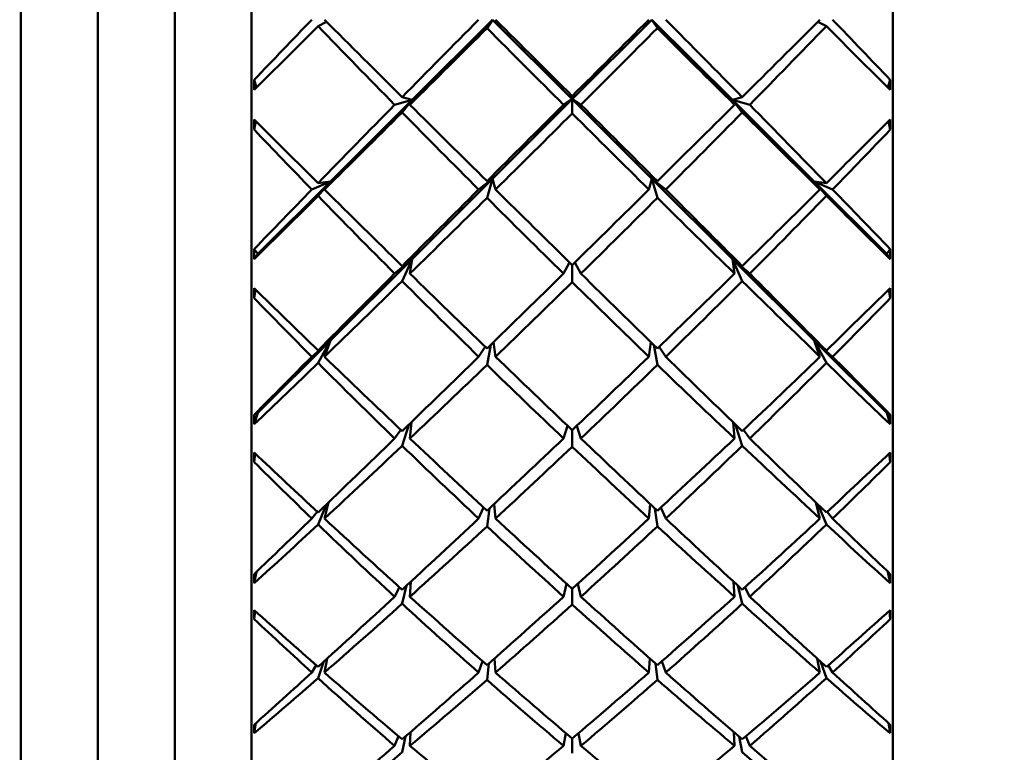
# Model space of a CAD drawing. Header units: inches. Extents: x 0.1 to 17, y 0.3 to 10.7.
# Tile 23 of 74: x 2.864 to 3.184, y 7.795 to 8.033. Entities that reach past the tile are written whole.
import ezdxf

# ---------------------------------------------------------------- set-up
doc = ezdxf.new("R2010")
doc.units = ezdxf.units.IN
doc.header["$LTSCALE"] = 0.5
doc.header["$MEASUREMENT"] = 0
doc.layers.add('Dimension (ANSI)', color=7, linetype='Continuous', lineweight=25)
doc.layers.add('Visible (ANSI)', color=7, linetype='Continuous', lineweight=50)
doc.styles.add('Note Text (ANSI)', font='tahoma.ttf')
doc.dimstyles.new('Default (ANSI)', dxfattribs={"dimscale": 0.5, "dimtxt": 0.12, "dimasz": 0.098425, "dimexe": 0.125, "dimexo": 0.0625, "dimgap": 0.031496, "dimtad": 0, "dimtih": 1, "dimtoh": 1, "dimrnd": 1e-08, "dimzin": 4, "dimdsep": 46, "dimtxsty": 'Note Text (ANSI)', "dimcen": 0.09, "dimdle": 0.393701, "dimclrd": 256, "dimclre": 256, "dimclrt": 256, "dimadec": 0, "dimazin": 1, "dimtfac": 1, "dimtofl": 0, "dimtmove": 0, "dimatfit": 3, "dimfxl": 1, "dimtolj": 1, "dimtzin": 4, "dimlwd": -1, "dimlwe": -1, "dimarcsym": 0})

# ---------------------------------------------------------------- blocks, each defined once
blk = doc.blocks.new('*D7')
at = {"layer": 'Defpoints', "color": 0, "transparency": 16777216}
for p in [(4.8545, 9.03316), (0.74372, 7.03316), (4.8545, 7.03316)]:
    blk.add_point(p, dxfattribs=at)
at = {"layer": 'Dimension (ANSI)', "transparency": 16777216}
for p, q in [((4.82325, 9.03316), (0.68122, 9.03316)), ((0.74372, 8.98394), (0.74372, 8.08015)), ((0.74372, 7.08237), (0.74372, 7.98616)), ((4.82325, 7.03316), (0.68122, 7.03316))]:
    blk.add_line(p, q, dxfattribs=at)
for points in [[(0.73552, 8.98394), (0.75192, 8.98394), (0.74372, 9.03316)], [(0.73552, 7.08237), (0.75192, 7.08237), (0.74372, 7.03316)]]:
    blk.add_solid(points, dxfattribs=at)
at = {"layer": 'Dimension (ANSI)', "transparency": 16777216, "insert": (0.66752, 8.06441), "char_height": 0.06, "attachment_point": 1, "style": 'Note Text (ANSI)'}
blk.add_mtext('\\A1;2.00', dxfattribs=at)

msp = doc.modelspace()

# ---------------------------------------------------------------- linework, layer by layer
at = {"layer": 'Visible (ANSI)'}
for p, q in [((2.86424, 7.59221), (2.86424, 8.4741)), ((2.93924, 7.59221), (2.93924, 8.4741)), ((3.1478, 7.59221), (3.1478, 8.4741)), ((2.88924, 7.61721), (2.88924, 8.4491)), ((2.91424, 7.61721), (2.91424, 8.4491)), ((2.96361, 8.0325), (2.96086, 8.03106)), ((2.99143, 8.00706), (3.01758, 8.03316)), ((3.01758, 8.03316), (3.01582, 8.03041)), ((3.01758, 8.03316), (3.04352, 8.00727)), ((3.06946, 8.03316), (3.04352, 8.00727)), ((3.09561, 8.00706), (3.06946, 8.03316)), ((3.07122, 8.03041), (3.06946, 8.03316)), ((3.12618, 8.03106), (3.12343, 8.0325)), ((2.94088, 8.01106), (2.94007, 8.01356)), ((3.14616, 8.01106), (3.14697, 8.01356)), ((2.96486, 7.98055), (2.99143, 8.00706)), ((2.98577, 8.00547), (2.99143, 8.00706)), ((2.99143, 8.00706), (2.98823, 8.00797)), ((2.99143, 8.00706), (2.98823, 8.00297)), ((2.99074, 8.00547), (2.99143, 8.00706)), ((3.01758, 7.98137), (3.04352, 8.00727)), ((3.04352, 8.00727), (3.04069, 8.00547)), ((3.04352, 8.00727), (3.04352, 8.00829)), ((3.04352, 8.00727), (3.04635, 8.00547)), ((3.06946, 7.98137), (3.04352, 8.00727)), ((3.04352, 8.00727), (3.04352, 8.00265)), ((3.09882, 8.00797), (3.09561, 8.00706)), ((3.09561, 8.00706), (3.10127, 8.00547)), ((3.12218, 7.98055), (3.09561, 8.00706)), ((3.09561, 8.00706), (3.0963, 8.00547)), ((3.09882, 8.00297), (3.09561, 8.00706)), ((2.94064, 8.00013), (2.94007, 7.99739)), ((3.1464, 8.00013), (3.14697, 7.99739)), ((2.94124, 7.95697), (2.96486, 7.98055)), ((2.95884, 7.97789), (2.96486, 7.98055)), ((2.96486, 7.98055), (2.96086, 7.97582)), ((2.96486, 7.98055), (2.96086, 7.97997)), ((2.96295, 7.97789), (2.96486, 7.98055)), ((2.99143, 7.95528), (3.01758, 7.98137)), ((3.01309, 7.97789), (3.01758, 7.98137)), ((3.01758, 7.98137), (3.01582, 7.98062)), ((3.01758, 7.98137), (3.01582, 7.97517)), ((3.01858, 7.97789), (3.01758, 7.98137)), ((3.06946, 7.98137), (3.06847, 7.97789)), ((3.07122, 7.98062), (3.06946, 7.98137)), ((3.06946, 7.98137), (3.07395, 7.97789)), ((3.09561, 7.95528), (3.06946, 7.98137)), ((3.07122, 7.97517), (3.06946, 7.98137)), ((3.12618, 7.97997), (3.12218, 7.98055)), ((3.12218, 7.98055), (3.1282, 7.97789)), ((3.1458, 7.95697), (3.12218, 7.98055)), ((3.12618, 7.97582), (3.12218, 7.98055)), ((3.12218, 7.98055), (3.12409, 7.97789)), ((2.94124, 7.95697), (2.94007, 7.9585)), ((3.1458, 7.95697), (3.14697, 7.9585)), ((2.94124, 7.95697), (2.94013, 7.95529)), ((2.96486, 7.92876), (2.99143, 7.95528)), ((2.98577, 7.95053), (2.99143, 7.95528)), ((2.99143, 7.95528), (2.98823, 7.95299)), ((2.99143, 7.95528), (2.98823, 7.94807)), ((2.99074, 7.95053), (2.99143, 7.95528)), ((3.09561, 7.95528), (3.10127, 7.95053)), ((3.12218, 7.92876), (3.09561, 7.95528)), ((3.09882, 7.95299), (3.09561, 7.95528)), ((3.09561, 7.95528), (3.0963, 7.95053)), ((3.09882, 7.94807), (3.09561, 7.95528)), ((3.1458, 7.95697), (3.14692, 7.95529)), ((3.04262, 7.95419), (3.04069, 7.95053)), ((3.04352, 7.95331), (3.04352, 7.94776)), ((3.04442, 7.95419), (3.04635, 7.95053)), ((2.94051, 7.94541), (2.94007, 7.94259)), ((3.14653, 7.94541), (3.14697, 7.94259)), ((2.94124, 7.90519), (2.96486, 7.92876)), ((2.95884, 7.9235), (2.96486, 7.92876)), ((2.96486, 7.92876), (2.96086, 7.92147)), ((2.96486, 7.92876), (2.96086, 7.92553)), ((2.96295, 7.9235), (2.96486, 7.92876)), ((3.01309, 7.9235), (3.0152, 7.92675)), ((3.01701, 7.92733), (3.01582, 7.92084)), ((3.01858, 7.9235), (3.0179, 7.9282)), ((3.06914, 7.9282), (3.06847, 7.9235)), ((3.07122, 7.92084), (3.07003, 7.92733)), ((3.07184, 7.92675), (3.07395, 7.9235)), ((3.12618, 7.92553), (3.12218, 7.92876)), ((3.12218, 7.92876), (3.1282, 7.9235)), ((3.1458, 7.90519), (3.12218, 7.92876)), ((3.12618, 7.92147), (3.12218, 7.92876)), ((3.12218, 7.92876), (3.12409, 7.9235)), ((2.94124, 7.90519), (2.94007, 7.90462)), ((2.94124, 7.90519), (2.94013, 7.9015)), ((3.1458, 7.90519), (3.14697, 7.90462)), ((3.1458, 7.90519), (3.14692, 7.9015)), ((2.99038, 7.90137), (2.98823, 7.89452)), ((2.99074, 7.8969), (2.99121, 7.90218)), ((3.04201, 7.90103), (3.04069, 7.8969)), ((3.04503, 7.90103), (3.04635, 7.8969)), ((3.09584, 7.90218), (3.0963, 7.8969)), ((3.09882, 7.89452), (3.09666, 7.90137)), ((2.98577, 7.8969), (2.98779, 7.89969)), ((3.04352, 7.89959), (3.04352, 7.89421)), ((3.09925, 7.89969), (3.10127, 7.8969)), ((2.94042, 7.89203), (2.94007, 7.88922)), ((3.14662, 7.89203), (3.14697, 7.88922)), ((2.96351, 7.87535), (2.96086, 7.86889)), ((2.96295, 7.87083), (2.96423, 7.87603)), ((3.01858, 7.87083), (3.01812, 7.87555)), ((3.06893, 7.87555), (3.06847, 7.87083)), ((3.12281, 7.87603), (3.12409, 7.87083)), ((3.12618, 7.86889), (3.12353, 7.87535)), ((2.95884, 7.87083), (2.96056, 7.87306)), ((3.01309, 7.87083), (3.01468, 7.87445)), ((3.01663, 7.87415), (3.01582, 7.86828)), ((3.07122, 7.86828), (3.07042, 7.87415)), ((3.07236, 7.87445), (3.07395, 7.87083)), ((3.12648, 7.87306), (3.1282, 7.87083)), ((2.94086, 7.85353), (2.94013, 7.8498)), ((3.14618, 7.85353), (3.14692, 7.8498)), ((2.98967, 7.84901), (2.98823, 7.84315)), ((2.99074, 7.84541), (2.99105, 7.8503)), ((3.04168, 7.84965), (3.04069, 7.84541)), ((3.04537, 7.84965), (3.04635, 7.84541)), ((3.09599, 7.8503), (3.0963, 7.84541)), ((3.09882, 7.84315), (3.09738, 7.84901)), ((2.98577, 7.84541), (2.98737, 7.84846)), ((3.04352, 7.84797), (3.04352, 7.84286)), ((3.09967, 7.84846), (3.10127, 7.84541)), ((2.94036, 7.84084), (2.94007, 7.83812)), ((3.14668, 7.84084), (3.14697, 7.83812)), ((2.96261, 7.82416), (2.96086, 7.8189)), ((2.96295, 7.82073), (2.9638, 7.82525)), ((3.01309, 7.82073), (3.01433, 7.82444)), ((3.01641, 7.82367), (3.01582, 7.81833)), ((3.01858, 7.82073), (3.01824, 7.82529)), ((3.06881, 7.82529), (3.06847, 7.82073)), ((3.07122, 7.81833), (3.07063, 7.82367)), ((3.07271, 7.82444), (3.07395, 7.82073)), ((3.12324, 7.82525), (3.12409, 7.82073)), ((3.12618, 7.8189), (3.12443, 7.82416)), ((2.95884, 7.82073), (2.96024, 7.82311)), ((3.1268, 7.82311), (3.1282, 7.82073)), ((2.94061, 7.80425), (2.94013, 7.80098)), ((3.14643, 7.80425), (3.14692, 7.80098)), ((2.99074, 7.79689), (2.99097, 7.80138)), ((3.04146, 7.80103), (3.04069, 7.79689)), ((3.04558, 7.80103), (3.04635, 7.79689)), ((3.09607, 7.80138), (3.0963, 7.79689)), ((2.98577, 7.79689), (2.98706, 7.79999)), ((2.98927, 7.79991), (2.98823, 7.79478)), ((3.04352, 7.79928), (3.04352, 7.7945)), ((3.09882, 7.79478), (3.09777, 7.79991)), ((3.09998, 7.79999), (3.10127, 7.79689))]:
    msp.add_line(p, q, dxfattribs=at)
for centre, major_axis, ratio, start_param, end_param in [((3.0843, 8.03316), (0.43858, 0.43637), 0.144525, 1.715048, 1.759517), ((3.00274, 8.03316), (0.44265, -0.44049), 0.044992, 4.667207, 4.724361), ((3.0843, 8.03316), (0.44167, 0.4395), 0.080876, 1.651894, 1.709048), ((3.00274, 8.03316), (0.44303, -0.44087), 0.017871, 1.49642, 1.55284), ((3.0843, 8.03316), (0.44303, 0.44087), 0.017871, 1.588753, 1.645172), ((3.00274, 8.03316), (0.44167, -0.4395), 0.080876, 1.432545, 1.489699), ((3.0843, 8.03316), (0.44265, 0.44049), 0.044992, 4.700417, 4.757571), ((3.00274, 8.03316), (0.43858, -0.43637), 0.144525, 1.382075, 1.426545), ((3.00274, 8.03316), (0.44265, 0.44049), 0.044992, 1.620724, 1.667847), ((3.0843, 8.03316), (0.43858, -0.43637), 0.144525, 4.572883, 4.630969), ((3.00274, 8.03316), (0.44303, 0.44087), 0.017871, 4.667514, 4.724116), ((3.0843, 8.03316), (0.44167, -0.4395), 0.080876, 4.637521, 4.694123), ((3.00274, 8.03316), (0.44167, 0.4395), 0.080876, 4.730655, 4.787257), ((3.0843, 8.03316), (0.44303, -0.44087), 0.017871, 4.700662, 4.757264), ((3.00274, 8.03316), (0.43858, 0.43637), 0.144525, 4.793809, 4.851895), ((3.0843, 8.03316), (0.44265, -0.44049), 0.044992, 1.473746, 1.520869), ((2.97007, 8.03316), (0.00581, -0.44094), 0.068676, 4.755954, 4.763354), ((3.11697, 8.03316), (-0.00581, -0.44094), 0.068676, 1.519831, 1.527231), ((3.0843, 8.03316), (0.44167, 0.4395), 0.080876, 1.714726, 1.772812), ((3.00274, 8.03316), (0.44303, 0.44087), 0.017871, 4.604682, 4.661836), ((3.0843, 8.03316), (0.43858, -0.43637), 0.144525, 4.636647, 4.693801), ((3.00274, 8.03316), (0.44265, -0.44049), 0.044992, 4.730039, 4.786641), ((3.0843, 8.03316), (0.44303, 0.44087), 0.017871, 1.651585, 1.708187), ((3.00274, 8.03316), (0.44303, -0.44087), 0.017871, 1.433406, 1.490008), ((3.0843, 8.03316), (0.44265, 0.44049), 0.044992, 4.638137, 4.694739), ((3.00274, 8.03316), (0.43858, 0.43637), 0.144525, 4.730977, 4.788131), ((3.0843, 8.03316), (0.44303, -0.44087), 0.017871, 4.762942, 4.820096), ((3.00274, 8.03316), (0.44167, -0.4395), 0.080876, 1.368781, 1.426867), ((2.97007, 8.03316), (-0.00957, -0.44094), 0.066473, 4.787626, 4.795026), ((3.00274, 8.03316), (0.44055, -0.43836), 0.108212, 4.677857, 4.72498), ((3.00274, 8.03316), (0.44167, 0.4395), 0.080876, 4.667823, 4.724242), ((3.0843, 8.03316), (0.44167, -0.4395), 0.080876, 4.700536, 4.756955), ((3.0843, 8.03316), (0.44055, 0.43836), 0.108212, 4.699798, 4.746921), ((3.11697, 8.03316), (0.00957, -0.44094), 0.066473, 1.488159, 1.495559), ((3.0843, 8.03316), (0.43379, -0.43149), 0.209343, 4.586153, 4.630622), ((3.00274, 8.03316), (0.43379, 0.43149), 0.209343, 4.794156, 4.838625), ((3.0843, 8.03316), (0.44167, 0.4395), 0.080876, 1.777558, 1.822027), ((3.00274, 8.03316), (0.44055, -0.43836), 0.108212, 4.729726, 4.78688), ((3.0843, 8.03316), (0.44303, 0.44087), 0.017871, 1.714417, 1.771571), ((3.00274, 8.03316), (0.44265, -0.44049), 0.044992, 4.792871, 4.84929), ((3.0843, 8.03316), (0.44265, 0.44049), 0.044992, 4.575488, 4.631907), ((3.00274, 8.03316), (0.44303, -0.44087), 0.017871, 1.370022, 1.427176), ((3.0843, 8.03316), (0.44055, 0.43836), 0.108212, 4.637898, 4.695052), ((3.00274, 8.03316), (0.44167, -0.4395), 0.080876, 1.319566, 1.364035), ((3.00274, 8.03316), (0.44303, 0.44087), 0.017871, 4.552813, 4.599936), ((3.0843, 8.03316), (0.43379, -0.43149), 0.209343, 4.635368, 4.693454), ((3.00274, 8.03316), (0.44167, 0.4395), 0.080876, 4.604991, 4.661593), ((3.0843, 8.03316), (0.43858, -0.43637), 0.144525, 4.700031, 4.756633), ((3.00274, 8.03316), (0.43858, 0.43637), 0.144525, 4.668145, 4.724747), ((3.0843, 8.03316), (0.44167, -0.4395), 0.080876, 4.763185, 4.819787), ((3.00274, 8.03316), (0.43379, 0.43149), 0.209343, 4.731324, 4.78941), ((3.0843, 8.03316), (0.44303, -0.44087), 0.017871, 4.824842, 4.871965), ((2.97007, 8.03316), (0.00195, -0.44094), 0.069787, 4.882214, 4.889614), ((3.11697, 8.03316), (-0.00195, -0.44094), 0.069787, 1.393572, 1.400971), ((3.0843, 8.03316), (0.44303, 0.44087), 0.017871, 1.777248, 1.835334), ((3.00274, 8.03316), (0.44055, -0.43836), 0.108212, 4.792558, 4.84916), ((3.0843, 8.03316), (0.44265, 0.44049), 0.044992, 4.512473, 4.569075), ((3.00274, 8.03316), (0.44265, -0.44049), 0.044992, 4.855703, 4.912305), ((3.0843, 8.03316), (0.44055, 0.43836), 0.108212, 4.575618, 4.63222), ((3.00274, 8.03316), (0.44303, -0.44087), 0.017871, 1.306258, 1.364344), ((2.97007, 8.03316), (-0.01318, -0.44094), 0.063215, 4.913737, 4.921137), ((3.00274, 8.03316), (0.43673, -0.43448), 0.172299, 4.740357, 4.787481), ((3.00274, 8.03316), (0.44167, 0.4395), 0.080876, 4.542159, 4.599313), ((3.0843, 8.03316), (0.43379, -0.43149), 0.209343, 4.699132, 4.756286), ((3.00274, 8.03316), (0.43858, 0.43637), 0.144525, 4.605313, 4.661732), ((3.0843, 8.03316), (0.43858, -0.43637), 0.144525, 4.763045, 4.819465), ((3.00274, 8.03316), (0.43379, 0.43149), 0.209343, 4.668492, 4.725646), ((3.0843, 8.03316), (0.44167, -0.4395), 0.080876, 4.825465, 4.882619), ((3.0843, 8.03316), (0.43673, 0.43448), 0.172299, 4.637297, 4.684421), ((3.11697, 8.03316), (0.01318, -0.44094), 0.063215, 1.362049, 1.369448), ((3.0843, 8.03316), (0.42731, -0.42489), 0.27589, 4.648597, 4.693066), ((3.00274, 8.03316), (0.42731, 0.42489), 0.27589, 4.731712, 4.776181), ((3.0843, 8.03316), (0.44303, 0.44087), 0.017871, 1.84008, 1.88455), ((3.00274, 8.03316), (0.43673, -0.43448), 0.172299, 4.792226, 4.84938), ((3.0843, 8.03316), (0.44265, 0.44049), 0.044992, 4.449089, 4.506243), ((3.00274, 8.03316), (0.44055, -0.43836), 0.108212, 4.855389, 4.911809), ((3.0843, 8.03316), (0.44055, 0.43836), 0.108212, 4.512969, 4.569389), ((3.00274, 8.03316), (0.44265, -0.44049), 0.044992, 4.918535, 4.975689), ((3.0843, 8.03316), (0.43673, 0.43448), 0.172299, 4.575398, 4.632552), ((3.00274, 8.03316), (0.44303, -0.44087), 0.017871, 1.257043, 1.301512), ((3.00274, 8.03316), (0.44167, 0.4395), 0.080876, 4.49029, 4.537413), ((3.0843, 8.03316), (0.42731, -0.42489), 0.27589, 4.697812, 4.755898), ((3.00274, 8.03316), (0.43858, 0.43637), 0.144525, 4.542481, 4.599083), ((3.0843, 8.03316), (0.43379, -0.43149), 0.209343, 4.762516, 4.819118), ((3.00274, 8.03316), (0.43379, 0.43149), 0.209343, 4.60566, 4.662262), ((3.0843, 8.03316), (0.43858, -0.43637), 0.144525, 4.825695, 4.882297), ((3.00274, 8.03316), (0.42731, 0.42489), 0.27589, 4.66888, 4.726966), ((3.0843, 8.03316), (0.44167, -0.4395), 0.080876, 4.887365, 4.934488), ((2.97007, 8.03316), (-0.00195, -0.44094), 0.069787, 5.008494, 5.015893), ((3.11697, 8.03316), (0.00195, -0.44094), 0.069787, 1.267292, 1.274691), ((3.0843, 8.03316), (0.44265, 0.44049), 0.044992, 4.385325, 4.443411), ((3.00274, 8.03316), (0.43858, 0.43637), 0.144525, 4.479649, 4.536803), ((3.0843, 8.03316), (0.42731, -0.42489), 0.27589, 4.761576, 4.81873), ((3.00274, 8.03316), (0.43673, -0.43448), 0.172299, 4.855058, 4.91166), ((3.0843, 8.03316), (0.44055, 0.43836), 0.108212, 4.449955, 4.506557), ((3.00274, 8.03316), (0.43379, 0.43149), 0.209343, 4.542828, 4.599248), ((3.0843, 8.03316), (0.43379, -0.43149), 0.209343, 4.82553, 4.88195), ((3.00274, 8.03316), (0.44055, -0.43836), 0.108212, 4.918221, 4.974823), ((3.0843, 8.03316), (0.43673, 0.43448), 0.172299, 4.513118, 4.56972), ((3.00274, 8.03316), (0.42731, 0.42489), 0.27589, 4.606048, 4.663202), ((3.0843, 8.03316), (0.43858, -0.43637), 0.144525, 4.887975, 4.945129), ((3.00274, 8.03316), (0.44265, -0.44049), 0.044992, 4.981367, 5.039453), ((2.97007, 8.03316), (-0.01658, -0.44094), 0.058958, 5.039728, 5.047127), ((3.00274, 8.03316), (0.4312, -0.42886), 0.237791, 4.802827, 4.84995), ((3.0843, 8.03316), (0.4312, 0.42886), 0.237791, 4.574828, 4.621951), ((3.11697, 8.03316), (0.01658, -0.44094), 0.058958, 1.236058, 1.243457), ((3.0843, 8.03316), (0.41917, -0.41659), 0.344788, 4.710978, 4.755447), ((3.00274, 8.03316), (0.41917, 0.41659), 0.344788, 4.669331, 4.7138), ((3.0843, 8.03316), (0.44265, 0.44049), 0.044992, 4.33611, 4.38058), ((3.00274, 8.03316), (0.43858, 0.43637), 0.144525, 4.42778, 4.474904), ((3.0843, 8.03316), (0.41917, -0.41659), 0.344788, 4.760193, 4.818279), ((3.00274, 8.03316), (0.4312, -0.42886), 0.237791, 4.854696, 4.91185), ((3.0843, 8.03316), (0.44055, 0.43836), 0.108212, 4.386571, 4.443725), ((3.00274, 8.03316), (0.43379, 0.43149), 0.209343, 4.479996, 4.536599), ((3.0843, 8.03316), (0.42731, -0.42489), 0.27589, 4.82496, 4.881562), ((3.00274, 8.03316), (0.43673, -0.43448), 0.172299, 4.91789, 4.974309), ((3.0843, 8.03316), (0.43673, 0.43448), 0.172299, 4.450469, 4.506888), ((3.00274, 8.03316), (0.42731, 0.42489), 0.27589, 4.543216, 4.599818), ((3.0843, 8.03316), (0.43379, -0.43149), 0.209343, 4.888179, 4.944781), ((3.00274, 8.03316), (0.44055, -0.43836), 0.108212, 4.981053, 5.038207), ((3.0843, 8.03316), (0.4312, 0.42886), 0.237791, 4.512928, 4.570082), ((3.00274, 8.03316), (0.41917, 0.41659), 0.344788, 4.606499, 4.664585), ((3.0843, 8.03316), (0.43858, -0.43637), 0.144525, 4.949874, 4.996998), ((3.00274, 8.03316), (0.44265, -0.44049), 0.044992, 5.044198, 5.088668), ((2.97007, 8.03316), (-0.00581, -0.44094), 0.068676, 5.134754, 5.142153), ((3.11697, 8.03316), (0.00581, -0.44094), 0.068676, 1.141032, 1.148432), ((3.0843, 8.03316), (0.44055, 0.43836), 0.108212, 4.322807, 4.380893), ((3.00274, 8.03316), (0.43379, 0.43149), 0.209343, 4.417165, 4.474319), ((3.0843, 8.03316), (0.41917, -0.41659), 0.344788, 4.823957, 4.881111), ((3.00274, 8.03316), (0.4312, -0.42886), 0.237791, 4.917528, 4.97413), ((3.0843, 8.03316), (0.43673, 0.43448), 0.172299, 4.387454, 4.444056), ((3.00274, 8.03316), (0.42731, 0.42489), 0.27589, 4.480384, 4.536804), ((3.0843, 8.03316), (0.42731, -0.42489), 0.27589, 4.887974, 4.944394), ((3.00274, 8.03316), (0.43673, -0.43448), 0.172299, 4.980722, 5.037324), ((3.0843, 8.03316), (0.4312, 0.42886), 0.237791, 4.450648, 4.50725), ((3.00274, 8.03316), (0.41917, 0.41659), 0.344788, 4.543667, 4.600821), ((3.0843, 8.03316), (0.43379, -0.43149), 0.209343, 4.950459, 5.007613), ((3.00274, 8.03316), (0.44055, -0.43836), 0.108212, 5.043885, 5.101971), ((2.97007, 8.03316), (-0.01971, -0.44094), 0.053772, 5.165579, 5.172978), ((3.00274, 8.03316), (0.424, -0.42152), 0.305271, 4.865247, 4.91237), ((3.0843, 8.03316), (0.424, 0.42152), 0.305271, 4.512408, 4.559531), ((3.11697, 8.03316), (0.01971, -0.44094), 0.053772, 1.110207, 1.117607), ((3.0843, 8.03316), (0.40942, -0.4066), 0.416741, 4.77326, 4.817729), ((3.00274, 8.03316), (0.40942, 0.4066), 0.416741, 4.607049, 4.651518), ((3.0843, 8.03316), (0.44055, 0.43836), 0.108212, 4.273592, 4.318061), ((3.00274, 8.03316), (0.424, -0.42152), 0.305271, 4.917116, 4.97427), ((3.0843, 8.03316), (0.43673, 0.43448), 0.172299, 4.32407, 4.381224), ((3.00274, 8.03316), (0.4312, -0.42886), 0.237791, 4.980359, 5.036779), ((3.0843, 8.03316), (0.4312, 0.42886), 0.237791, 4.387999, 4.444418), ((3.00274, 8.03316), (0.43673, -0.43448), 0.172299, 5.043554, 5.100708), ((3.0843, 8.03316), (0.424, 0.42152), 0.305271, 4.450508, 4.507662), ((3.00274, 8.03316), (0.44055, -0.43836), 0.108212, 5.106717, 5.151186), ((3.00274, 8.03316), (0.43379, 0.43149), 0.209343, 4.365296, 4.412419), ((3.0843, 8.03316), (0.40942, -0.4066), 0.416741, 4.822475, 4.880561), ((3.00274, 8.03316), (0.42731, 0.42489), 0.27589, 4.417552, 4.474154), ((3.0843, 8.03316), (0.41917, -0.41659), 0.344788, 4.887341, 4.943943), ((3.00274, 8.03316), (0.41917, 0.41659), 0.344788, 4.480835, 4.537437), ((3.0843, 8.03316), (0.42731, -0.42489), 0.27589, 4.950623, 5.007226), ((3.00274, 8.03316), (0.40942, 0.4066), 0.416741, 4.544217, 4.602303), ((3.0843, 8.03316), (0.43379, -0.43149), 0.209343, 5.012359, 5.059482), ((2.97007, 8.03316), (-0.00957, -0.44094), 0.066473, 5.260956, 5.268356), ((3.11697, 8.03316), (0.00957, -0.44094), 0.066473, 1.01483, 1.022229), ((3.0843, 8.03316), (0.43673, 0.43448), 0.172299, 4.260306, 4.318392), ((3.00274, 8.03316), (0.42731, 0.42489), 0.27589, 4.354721, 4.411874), ((3.00274, 8.03316), (0.424, -0.42152), 0.305271, 4.979948, 5.03655), ((3.0843, 8.03316), (0.4312, 0.42886), 0.237791, 4.324985, 4.381587), ((3.00274, 8.03316), (0.4312, -0.42886), 0.237791, 5.043191, 5.099793), ((3.0843, 8.03316), (0.424, 0.42152), 0.305271, 4.388228, 4.44483), ((3.0843, 8.03316), (0.42731, -0.42489), 0.27589, 5.012904, 5.070057), ((3.00274, 8.03316), (0.43673, -0.43448), 0.172299, 5.106386, 5.164472)]:
    msp.add_ellipse(centre, major_axis=major_axis, ratio=ratio, start_param=start_param, end_param=end_param, dxfattribs=at)

# ---------------------------------------------------------------- dimensions: what is measured, and where the dimension line sits
at = {"layer": 'Dimension (ANSI)'}
dim = msp.add_linear_dim(base=(0.74372, 7.03316), p1=(4.8545, 9.03316), p2=(4.8545, 7.03316), angle=90, dimstyle='Default (ANSI)', override={"dimgap": 0.031496, "dimdec": 2, "dimtol": 0, "dimlim": 0, "dimtp": 0, "dimtm": 0, "dimtdec": 2, "dimatfit": 1}, dxfattribs=at)
dim.commit()
dim.dimension.update_dxf_attribs({"geometry": '*D7', "text_midpoint": (0.74372, 8.03316), "dimtype": 160})

doc.saveas('drawing.dxf')
